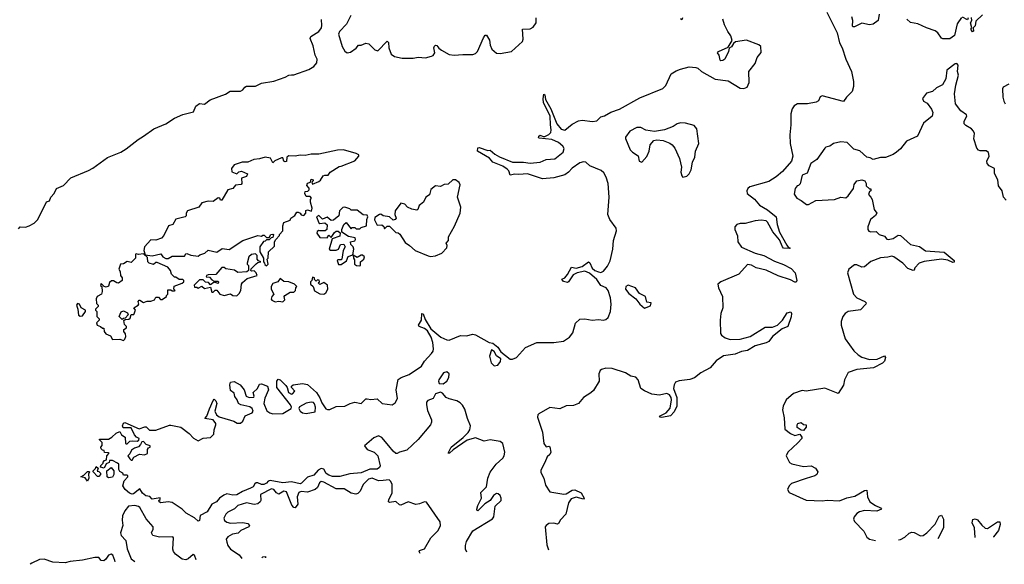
# Model space of a CAD drawing. Extents: x 2528690 to 2677062, y 911844 to 1023253.
# Tile 106 of 145: x 2627889 to 2635810, y 914133 to 918511. Entities that reach past the tile are written whole.
import ezdxf

# ---------------------------------------------------------------- set-up
doc = ezdxf.new("R2010")
doc.units = 0

msp = doc.modelspace()

# ---------------------------------------------------------------- linework, layer by layer
at = {"layer": '0CON10XD'}
for points in [[(2634382, 918572), (2634466.5, 918405), (2634484.5, 918325), (2634505.8, 918285.8), (2634534.7, 918195), (2634579.7, 918095), (2634597.8, 918015), (2634597.6, 917975), (2634585, 917932.5), (2634540.8, 917889.2), (2634516.7, 917853.3), (2634345, 917899.6), (2634330, 917890), (2634315, 917859.2), (2634297, 917847)], [(2634803.6, 918556.4), (2634794.3, 918505), (2634754, 918475), (2634725, 918468.5), (2634665, 918483.1), (2634605, 918453.8), (2634595, 918453.3), (2634590, 918460), (2634592.5, 918505), (2634584.3, 918535)], [(2627880.5, 916829.5), (2627892.5, 916845), (2627936.1, 916843.9), (2627965.9, 916854.1), (2628005, 916876.2), (2628036.2, 916905), (2628104.4, 917045.6), (2628130, 917055), (2628141.2, 917085), (2628165.8, 917114.2), (2628186.2, 917155), (2628242.3, 917177.7), (2628300.3, 917239.7), (2628442.6, 917297.4), (2628476.7, 917316.7), (2628595, 917404.2), (2628703, 917447), (2628745, 917472), (2628841.2, 917548.8), (2628885, 917573.8), (2628967.5, 917635), (2629065, 917674), (2629135, 917718.8), (2629200.5, 917749.5), (2629288.3, 917771.7), (2629307.5, 917815), (2629335, 917836.7), (2629375, 917832.5), (2629422.3, 917867.7), (2629545, 917911.2), (2629583, 917937), (2629665, 917936.2), (2629685, 917946.7), (2629700.5, 917969.5), (2629715, 917977.5), (2629785, 917977.5), (2629835, 918000), (2629935, 918018), (2630025, 918048), (2630055, 918066), (2630075, 918068.8), (2630095, 918068.8), (2630215, 918110.8), (2630256.2, 918135), (2630279.2, 918165), (2630281.4, 918195), (2630266, 918225), (2630250.5, 918300.5), (2630225, 918360), (2630231.2, 918375), (2630295, 918416), (2630317.5, 918445), (2630321.2, 918465), (2630316.4, 918513.6)], [(2630553.8, 918545), (2630517.5, 918475), (2630462.5, 918415), (2630454.1, 918394.1), (2630484, 918295), (2630505, 918257.5), (2630525, 918243.8), (2630550.7, 918249.3), (2630595, 918282.5), (2630613.9, 918306.1), (2630635, 918306.7), (2630675, 918323.3), (2630698.3, 918318.3), (2630745, 918270), (2630769.3, 918260.7), (2630845, 918338.6), (2630855, 918326.7), (2630858.5, 918285), (2630878, 918235), (2630905.6, 918215.6), (2630967, 918203), (2631055, 918201.4), (2631095, 918210.6), (2631154.4, 918205.6), (2631203.2, 918216.8), (2631215, 918224), (2631227.8, 918245), (2631220.5, 918285), (2631225, 918298.8), (2631235, 918306.2), (2631245, 918303.3), (2631261.3, 918281.3), (2631283.3, 918265), (2631345, 918231.4), (2631385, 918225.8), (2631455, 918232), (2631535, 918230), (2631555, 918238), (2631572, 918255), (2631620, 918365), (2631635, 918386.2), (2631645, 918386.7), (2631667.6, 918347.6), (2631674.4, 918305), (2631686.9, 918275), (2631725, 918242.2), (2631755, 918238.9), (2631845, 918254.4), (2631934.3, 918335), (2631938.9, 918355), (2631933.8, 918435), (2631995, 918438.9), (2632018.8, 918451.2), (2632044.4, 918485), (2632045, 918526)], [(2633221.2, 918525), (2633215, 918510), (2633205, 918516.7)], [(2633205, 918113.3), (2633275, 918132.5), (2633328.1, 918128.1), (2633345, 918122), (2633374, 918095), (2633485, 918033.1), (2633589.3, 918019.3), (2633685, 917961.8), (2633715, 917958.7), (2633741.8, 917968.2), (2633756.8, 918005), (2633755.8, 918095), (2633805, 918158.8), (2633822.3, 918207.7), (2633853.9, 918246.1), (2633852, 918295), (2633835, 918309.2), (2633735, 918345.6), (2633647.6, 918332.4), (2633630.7, 918319.3), (2633615, 918293.1), (2633598, 918282), (2633591.5, 918255), (2633560.6, 918195), (2633545, 918181.9), (2633530.6, 918180.6), (2633524.2, 918185), (2633515.6, 918225.6), (2633502.5, 918245), (2633510, 918255), (2633588.6, 918291.4), (2633621.4, 918345), (2633610.6, 918380.6), (2633586.5, 918415), (2633559.4, 918469.4), (2633545.3, 918515)], [(2635465, 918527.5), (2635431.2, 918478.8), (2635409.2, 918385), (2635371.7, 918358.3), (2635315, 918358), (2635305, 918363.8), (2635276, 918406), (2635252.6, 918422.6), (2635182.9, 918445), (2635115, 918477.3), (2635055, 918489.2), (2635026, 918516)], [(2635520, 918525), (2635515, 918510), (2635475, 918531.2)], [(2635635, 918550), (2635582, 918498), (2635575, 918462.5), (2635560, 918445), (2635561.7, 918418.3), (2635555, 918412.5), (2635540, 918435), (2635550, 918445), (2635537.5, 918485), (2635547.5, 918505), (2635545, 918530)], [(2631485.4, 914230.2), (2631475, 914254), (2631474.8, 914285), (2631484.8, 914315.2), (2631535, 914402.2), (2631692.5, 914497.5), (2631702.5, 914515), (2631715, 914600.8), (2631761.5, 914645), (2631763.5, 914665), (2631753.5, 914685), (2631739.5, 914699.5), (2631725, 914702.5), (2631701.9, 914685), (2631673.1, 914645), (2631631.9, 914618.1), (2631575, 914563.3), (2631567, 914567), (2631566.1, 914576.1), (2631573.6, 914605), (2631605.4, 914665), (2631600.3, 914709.7), (2631645.3, 914754.7), (2631656.2, 914825), (2631675, 914874), (2631723.4, 914936.6), (2631775.5, 914985), (2631785.9, 915004.1), (2631791.4, 915035), (2631774.8, 915104.8), (2631755, 915121.2), (2631675, 915132.9), (2631625, 915122.6), (2631555, 915148.6), (2631490.1, 915129.9), (2631376.8, 915053.2), (2631346.2, 915025), (2631337.5, 915027.5), (2631359.4, 915075), (2631457.2, 915152.8), (2631497.1, 915192.9), (2631511.3, 915215), (2631516.9, 915246.9), (2631491.1, 915305), (2631470.3, 915380.3), (2631451.2, 915411.2), (2631431.7, 915431.7), (2631405, 915447.8), (2631345, 915462.5), (2631320, 915475), (2631289.7, 915509.7), (2631275, 915517.5), (2631235, 915504), (2631215, 915467.1), (2631171.5, 915448.5), (2631162.5, 915437.5), (2631160.8, 915415), (2631169.5, 915369.5), (2631202, 915295), (2631203.1, 915275), (2631194.1, 915255), (2631095, 915136.2), (2631005, 915050.9), (2630944.6, 915035.4), (2630925, 915024.2), (2630915, 915024.2), (2630895, 915041.5), (2630858.2, 915085), (2630803.4, 915153.4), (2630775, 915166.5), (2630739.5, 915150.5), (2630664.3, 915085), (2630684.2, 915055), (2630741.4, 915035), (2630770.3, 915005), (2630788.8, 914925), (2630785, 914910), (2630765, 914897.7), (2630705, 914898.4), (2630635, 914867.9), (2630545, 914860.6), (2630465, 914837.5), (2630405, 914839.2), (2630375, 914849.7), (2630355, 914862.5), (2630336.5, 914896.5), (2630315, 914903.8), (2630290.5, 914889.5), (2630255, 914848.5), (2630205, 914833.5), (2630156.9, 914785), (2630145, 914780.5), (2630075, 914795.6), (2630005, 914788.8), (2629903, 914807), (2629887.9, 914802.1), (2629875.6, 914785), (2629853.9, 914773.9), (2629835, 914773.1), (2629805, 914788), (2629792.3, 914787.7), (2629780.6, 914779.4), (2629766.7, 914755), (2629745.8, 914744.2), (2629680.9, 914719.1), (2629635, 914691.5), (2629605, 914688.9), (2629555, 914698.8), (2629532.2, 914687.8), (2629496.8, 914663.2), (2629473.3, 914635), (2629434.1, 914615.9), (2629398, 914555), (2629340, 914525), (2629336.7, 914485), (2629325, 914480), (2629296.1, 914506.1), (2629227.5, 914545), (2629196.1, 914576.1), (2629115, 914628.8), (2629085, 914633.8), (2629025, 914627.5), (2629012.5, 914635), (2629010, 914645), (2629020, 914655), (2629018.3, 914668.3), (2628955, 914657.5), (2628935, 914677.5), (2628905, 914684), (2628877.5, 914705), (2628855, 914740), (2628805, 914698.8), (2628795, 914696.2), (2628773.8, 914705), (2628736.7, 914735), (2628720, 914765), (2628730, 914805), (2628760, 914835), (2628760, 914845), (2628755, 914850), (2628725, 914850), (2628720, 914865), (2628695, 914880), (2628686.7, 914895), (2628687, 914937), (2628677, 914947), (2628635, 914967.5), (2628612.5, 914967.5), (2628608.3, 914951.7), (2628585, 914940), (2628570, 914905), (2628540, 914915), (2628543, 914927), (2628560, 914945), (2628560, 914955), (2628571.7, 914968.3), (2628588.3, 914971.7), (2628590, 915005), (2628610, 915025), (2628605, 915030), (2628571.7, 915031.7), (2628568.3, 915048.3), (2628555, 915050), (2628545, 915060), (2628542.5, 915075), (2628551.7, 915088.3), (2628551.7, 915111.7), (2628530, 915135), (2628535, 915140), (2628605, 915140), (2628630, 915155), (2628665, 915187.5), (2628695, 915200), (2628707.5, 915175), (2628737.5, 915155), (2628740, 915105), (2628745, 915100), (2628755, 915100), (2628775, 915122.5), (2628795, 915126.7), (2628835, 915122.5), (2628848.3, 915131.7), (2628850, 915145), (2628830, 915155), (2628813.9, 915173.9), (2628785, 915230), (2628720.7, 915230.7), (2628716.7, 915245), (2628723.8, 915266.2), (2628735, 915272.5), (2628850.7, 915220.7), (2628895, 915238), (2628907.3, 915237.3), (2628932.5, 915212.5), (2628985, 915212.5), (2629095, 915252.5), (2629105, 915251.4), (2629186.7, 915235), (2629252.5, 915185), (2629287, 915147), (2629325, 915126.7), (2629365, 915146.2), (2629425, 915151.2), (2629452.3, 915177.7), (2629452.9, 915215), (2629468, 915255), (2629466, 915265), (2629445, 915294), (2629380, 915305), (2629396.1, 915323.9), (2629415, 915383.3), (2629445, 915450), (2629455, 915460), (2629467.7, 915447.7), (2629474, 915425), (2629460, 915365), (2629473.3, 915333.3), (2629495, 915317.5), (2629585, 915290.6), (2629613, 915283), (2629637.7, 915267.7), (2629665, 915268.8), (2629685.6, 915284.4), (2629703.1, 915326.9), (2629758.7, 915351.3), (2629767.5, 915365), (2629760, 915385), (2629739.8, 915399.8), (2629667.5, 915415), (2629648.8, 915425), (2629638.8, 915455), (2629621.2, 915481.2), (2629615, 915507.5), (2629585, 915530), (2629580, 915575), (2629585, 915596.7), (2629615, 915601.2), (2629664, 915575), (2629695.8, 915535), (2629710, 915485), (2629735, 915474), (2629773, 915477), (2629776.7, 915485), (2629767.5, 915515), (2629802.5, 915545), (2629819.3, 915580.7), (2629835, 915583.3), (2629882.5, 915565), (2629891.2, 915535), (2629862.1, 915467.9), (2629853.3, 915425), (2629877.9, 915367.9), (2629900.9, 915350.9), (2629925, 915343.3), (2630005, 915345.7), (2630072, 915385), (2630076.2, 915395), (2630067.5, 915415), (2629958, 915555), (2629958.8, 915605), (2629968.3, 915621.7), (2629985, 915616.2), (2630031.2, 915571.2), (2630041.2, 915555), (2630051.2, 915515), (2630075, 915500), (2630085, 915502.5), (2630102.5, 915525), (2630076.7, 915555), (2630076.7, 915565), (2630090, 915575), (2630165, 915586.9), (2630205, 915577.1), (2630278.1, 915515), (2630305, 915470.8), (2630320.7, 915430.7), (2630353.1, 915383.1), (2630365, 915377.5), (2630385, 915376.4), (2630435, 915400.5), (2630505, 915404), (2630546.9, 915425), (2630585, 915435.2), (2630635, 915425.6), (2630675, 915462.5), (2630685, 915464.4), (2630715, 915458.8), (2630765, 915463.5), (2630805.4, 915425.4), (2630885, 915415.9), (2630908.8, 915431.2), (2630929.2, 915465), (2630918.9, 915535), (2630935, 915617.3), (2630958.1, 915635), (2631021.9, 915658.1), (2631122.5, 915725), (2631145, 915767.1), (2631201.2, 915828.8), (2631214.4, 915845), (2631218.5, 915865), (2631213.8, 915915), (2631199.2, 915959.2), (2631169.3, 916009.3), (2631145, 916028.8), (2631102.9, 916045), (2631096.9, 916055), (2631120.6, 916095), (2631125, 916150), (2631135, 916146.7), (2631151.5, 916101.5), (2631196.6, 916026.6), (2631277.8, 915957.8), (2631325, 915936.2), (2631345, 915935.9), (2631435, 915971.4), (2631485, 915970), (2631535, 915982.2), (2631555, 915977.8), (2631665, 915916.2), (2631695, 915910), (2631735, 915878.6), (2631760.1, 915840.1), (2631835, 915781.9), (2631855, 915782.5), (2631885, 915796.2), (2631959.1, 915875), (2632048.6, 915915), (2632185, 915915.8), (2632263, 915927), (2632311.5, 915958.5), (2632338.2, 915995), (2632359.7, 916070.3), (2632395, 916103.2), (2632436.9, 916106.9), (2632495, 916094.6), (2632545, 916100), (2632585, 916095.3), (2632605, 916100.4), (2632622.1, 916117.9), (2632641.1, 916165), (2632647.1, 916225), (2632642.3, 916275), (2632623.1, 916333.1), (2632606.1, 916356.1), (2632565, 916373.3), (2632532.2, 916422.2), (2632473.1, 916473.1), (2632435, 916490), (2632372.7, 916477.3), (2632340.7, 916459.3), (2632305, 916404), (2632295, 916397.5), (2632265, 916406), (2632250, 916425), (2632273.6, 916436.4), (2632297.3, 916462.7), (2632328, 916522), (2632365, 916513.5), (2632415, 916527.7), (2632465, 916565.8), (2632475, 916556.7), (2632493.3, 916513.3), (2632515, 916494.5), (2632544.6, 916484.6), (2632565, 916480), (2632585, 916489.2), (2632619.1, 916530.9), (2632638.8, 916571.2), (2632661.8, 916665), (2632666.9, 916735), (2632691.1, 916815), (2632687.1, 916835), (2632636.1, 916905), (2632620.8, 916945), (2632630.8, 917085), (2632622.2, 917195), (2632606.2, 917246.2), (2632588.7, 917278.7), (2632568, 917298), (2632475, 917337.1), (2632444.7, 917364.7), (2632425, 917369.7), (2632395, 917360.8), (2632332.5, 917317.5), (2632304.7, 917285.3), (2632274.8, 917265.2), (2632185, 917240.3), (2632095, 917232.2), (2631975, 917272), (2631903.6, 917266.4), (2631871.3, 917268.7), (2631835, 917260), (2631822.9, 917295), (2631810.4, 917310.4), (2631775, 917332.7), (2631695, 917366.7), (2631669.2, 917399.2), (2631573.3, 917455), (2631575, 917480), (2631585, 917482.5), (2631655, 917460), (2631675, 917463.3), (2631710.3, 917430.3), (2631748.7, 917408.7), (2631855, 917364.5), (2631943.2, 917366.8), (2631995, 917356.6), (2632075, 917366.9), (2632125, 917387.1), (2632195, 917391.6), (2632262.6, 917447.4), (2632268.2, 917475), (2632258.8, 917495), (2632225, 917524.2), (2632169.2, 917549.2), (2632068.8, 917558.8), (2632062, 917565), (2632065, 917576), (2632075, 917582), (2632100.8, 917570.8), (2632115, 917572.5), (2632145, 917588.5), (2632161.2, 917605), (2632165.9, 917625), (2632158.3, 917665), (2632156.5, 917735), (2632103.1, 917845), (2632099.4, 917875), (2632105, 917912.5), (2632115, 917907.5), (2632119.6, 917869.6), (2632162.3, 917795), (2632211.1, 917675), (2632245, 917630.9), (2632275, 917622.7), (2632335, 917671.9), (2632385, 917698.6), (2632415, 917702.9), (2632497.5, 917692.5), (2632530.8, 917699.2), (2632565, 917731.5), (2632595, 917738.2), (2632645, 917767.1), (2632715, 917791.1), (2632877, 917883), (2633063, 917957), (2633088, 917982), (2633130, 918075), (2633169.5, 918100.5), (2633205, 918113.3)], [(2635825, 917060), (2635802.9, 917085), (2635792.5, 917135), (2635764.5, 917175), (2635757.1, 917225), (2635730.6, 917275), (2635730.8, 917315), (2635688.8, 917335), (2635671.4, 917355), (2635668.6, 917375), (2635687.8, 917415), (2635682.1, 917442.1), (2635665, 917455.6), (2635615.6, 917455.6), (2635601.5, 917461.5), (2635589.1, 917479.1), (2635563.6, 917553.6), (2635568.9, 917595), (2635563.3, 917615), (2635545.6, 917635), (2635499.4, 917659.4), (2635487.1, 917675), (2635485.8, 917695), (2635507.5, 917735), (2635505.8, 917745), (2635459.1, 917779.1), (2635416.7, 917835), (2635408.5, 917915), (2635420, 917985), (2635442, 918065), (2635432.5, 918095), (2635438.8, 918145), (2635427.7, 918157.7), (2635415, 918157.5), (2635347.5, 918105), (2635340, 918035), (2635311.7, 917988.3), (2635265, 917963.8), (2635232.5, 917935), (2635185, 917920), (2635152.3, 917877.7), (2635161.2, 917855), (2635190, 917840), (2635225, 917792.5), (2635234, 917765), (2635228.8, 917735), (2635160.2, 917679.8), (2635110.8, 917575), (2635024.5, 917535.5), (2634975, 917472.5), (2634943.4, 917446.6), (2634915, 917426.2), (2634855, 917403.8), (2634815, 917403.8), (2634755, 917387.5), (2634731.7, 917401.7), (2634705, 917406.7), (2634646.8, 917456.8), (2634599.5, 917469.5), (2634545, 917524.2), (2634495, 917530), (2634435, 917516.2), (2634406.1, 917493.9), (2634375, 917487.5), (2634365, 917477.5), (2634303, 917387), (2634252.5, 917355), (2634223, 917277), (2634185, 917260), (2634167.7, 917192.3), (2634155, 917177.5), (2634142.5, 917175), (2634126.7, 917155), (2634119.3, 917109.3), (2634140, 917075), (2634175, 917058), (2634220, 917025), (2634235, 917026.7), (2634295, 917058.8), (2634445, 917066), (2634495, 917083.8), (2634535, 917080), (2634554, 917095), (2634596.1, 917153.9), (2634603.3, 917185), (2634622.5, 917215), (2634665, 917222.5), (2634686.7, 917215), (2634700, 917195), (2634700, 917175), (2634725, 917150), (2634735, 917150), (2634737.5, 917135), (2634725, 917130), (2634717.5, 917105), (2634736.2, 917085), (2634746, 917065), (2634763.8, 916985), (2634784.2, 916955), (2634775, 916937.5), (2634733.1, 916905), (2634711.1, 916845), (2634711.4, 916825), (2634720.9, 916810.9), (2634735, 916805.8), (2634777.9, 916807.9), (2634804.5, 916784.5), (2634845, 916770), (2634865, 916746), (2634875, 916743.3), (2634915, 916751.1), (2634955, 916780), (2634975, 916777.5), (2635055, 916702.9), (2635126.8, 916686.8), (2635175, 916652), (2635325, 916641.2), (2635406.2, 916575), (2635407, 916563), (2635395, 916560), (2635356.9, 916576.9), (2635305, 916586.2), (2635165, 916568.2), (2635125, 916553.5), (2635089.4, 916515), (2635083.8, 916496.2), (2635075.9, 916494.1), (2635035, 916511.4), (2634995, 916553.6), (2634921.4, 916605), (2634905, 916608.8), (2634872.7, 916602.7), (2634814.2, 916595.8), (2634735, 916566.6), (2634685, 916523.1), (2634665, 916521.8), (2634625, 916540.9), (2634605, 916540.4), (2634560.5, 916505), (2634547.5, 916475), (2634595.8, 916305), (2634625, 916275.7), (2634686.9, 916246.9), (2634698, 916235), (2634696, 916225), (2634652.7, 916177.3), (2634555, 916164.4), (2634530.5, 916149.5), (2634510, 916125), (2634496.5, 916085), (2634496.5, 916055), (2634529.2, 915945), (2634598.5, 915848.5), (2634635, 915815.6), (2634665, 915797.8), (2634725, 915778.5), (2634788.2, 915781.8), (2634845, 915808.8), (2634853.8, 915795), (2634846.7, 915765), (2634829.7, 915750.3), (2634757.2, 915712.8), (2634705, 915707.3), (2634625, 915698.9), (2634554.4, 915675.6), (2634524.2, 915615), (2634516.8, 915573.2), (2634473.3, 915506.7), (2634365, 915550), (2634215, 915524.2), (2634185, 915529.2), (2634114.5, 915505.5), (2634054.3, 915455), (2634030, 915405), (2634024.4, 915375), (2634039.5, 915309.5), (2634045, 915220), (2634090, 915185), (2634125, 915167.5), (2634165, 915180), (2634181.2, 915155), (2634180, 915145), (2634149.5, 915110.5), (2634067.5, 915035), (2634055.7, 915005), (2634082.4, 914952.4), (2634099.7, 914939.7), (2634195, 914920), (2634255, 914924), (2634290, 914905), (2634310, 914875), (2634302.5, 914855), (2634285.9, 914844.1), (2634215, 914821.9), (2634098, 914782), (2634078.6, 914765), (2634065.7, 914735), (2634080.6, 914710.6), (2634215, 914649.2), (2634345, 914644.3), (2634385, 914649.5), (2634485, 914641.9), (2634542.6, 914667.4), (2634608.6, 914681.4), (2634685, 914725.8), (2634705, 914727.5), (2634710.8, 914675), (2634729.4, 914635), (2634774.4, 914604.4), (2634815, 914586.7), (2634822.5, 914575), (2634785, 914560), (2634685, 914565.5), (2634645, 914555.5), (2634625, 914541.9), (2634603.1, 914515), (2634598.1, 914495), (2634605, 914476.2), (2634678.8, 914398.8), (2634705, 914350.8), (2634725, 914334.5), (2634773.6, 914324.1)], [(2635847.2, 917992.8), (2635801.5, 917968.5), (2635794.3, 917955), (2635797, 917887), (2635807.1, 917855), (2635815.6, 917835)], [(2634297, 917847), (2634225.7, 917834.3), (2634146.1, 917833.9), (2634120.8, 917819.2), (2634104.7, 917795.3), (2634093.8, 917755), (2634093.8, 917665), (2634086, 917585), (2634087.9, 917515), (2634109.6, 917415), (2634097.4, 917372.6), (2634025, 917291.5), (2633975, 917246.7), (2633915, 917210.7), (2633762.6, 917167.4), (2633747.1, 917155), (2633738.1, 917135), (2633741.9, 917115), (2633799.3, 917069.3), (2633839.5, 917019.5), (2633905, 916983.3), (2633974.3, 916925), (2633981.6, 916865), (2634002.6, 916802.6), (2634059.4, 916699.4), (2634072, 916682), (2634086.7, 916675), (2634078.8, 916671.2), (2634035, 916674.7), (2634025, 916684.4), (2634000.4, 916740.4), (2633946.9, 916805), (2633905, 916884.3), (2633893.6, 916893.6), (2633855, 916900), (2633805.3, 916894.7), (2633725, 916873.3), (2633685, 916873.8), (2633657.5, 916865), (2633642.5, 916845), (2633643.3, 916825), (2633662.7, 916772.7), (2633665.7, 916725), (2633695, 916683.1), (2633805.3, 916635.3), (2633875, 916616.7), (2633960.2, 916570.2), (2634035, 916542.7), (2634095, 916510.4), (2634127.7, 916475), (2634140, 916415), (2634135, 916401.2), (2634125, 916400.8), (2634089.2, 916419.2), (2633990.8, 916450.8), (2633895, 916496.2), (2633815, 916516.7), (2633775, 916538.9), (2633745, 916542), (2633675, 916464), (2633530, 916405), (2633506.2, 916385), (2633512, 916355), (2633544, 916285), (2633545.9, 916194.1), (2633530.8, 916149.2), (2633524.5, 916095), (2633527.3, 915987.3), (2633534.3, 915974.3), (2633563.8, 915953.8), (2633605, 915940.4), (2633685, 915943.8), (2633765, 915965.4), (2633885, 916039.2), (2633945, 916040.4), (2633985, 916055.4), (2634026.9, 916095), (2634064, 916155), (2634091.7, 916161.7), (2634098.3, 916148.3), (2634095, 916122.5), (2634067.8, 916045), (2634024.2, 916025.8), (2633945.8, 915964.2), (2633915.3, 915924.7), (2633894.5, 915914.5), (2633805, 915888.9), (2633745, 915850.5), (2633695, 915844.8), (2633645, 915823), (2633550.9, 915809.1), (2633491.9, 915768.1), (2633445, 915711.8), (2633367.8, 915672.2), (2633319, 915631), (2633280.5, 915619.5), (2633195, 915608.8), (2633165, 915597.1), (2633153.8, 915576.2), (2633150, 915545), (2633174.6, 915475), (2633175.4, 915405), (2633155, 915359.2), (2633124.4, 915325.6), (2633055, 915313.8), (2633042.5, 915315), (2633036.7, 915325), (2633088.8, 915351.2), (2633121.6, 915388.4), (2633133.4, 915455), (2633130.7, 915475), (2633117.5, 915495), (2633095, 915505.4), (2633035, 915493.4), (2632975, 915500.4), (2632915, 915526.1), (2632885, 915545.5), (2632864.8, 915614.8), (2632845, 915637.9), (2632805, 915644.7), (2632762.4, 915672.4), (2632655, 915705.8), (2632605, 915708.3), (2632570.3, 915699.7), (2632559.9, 915690.1), (2632548.5, 915665), (2632551.9, 915605), (2632505, 915529.2), (2632485, 915510.3), (2632425.2, 915474.8), (2632385, 915426.9), (2632345, 915410), (2632285, 915405.9), (2632235, 915384), (2632155, 915393.6), (2632066.3, 915343.7), (2632056.7, 915333.3), (2632054.5, 915315), (2632094.5, 915195), (2632105.3, 915105.3), (2632125, 915078.1), (2632145, 915082), (2632155, 915076.2), (2632161.1, 915035), (2632155, 915015.8), (2632133.1, 914996.9), (2632115, 914950), (2632080.8, 914889.2), (2632081, 914871), (2632106.2, 914825), (2632119.7, 914769.7), (2632155, 914716.1), (2632265.7, 914695.7), (2632285, 914699.5), (2632335, 914729.4), (2632355, 914731.9), (2632406.7, 914706.7), (2632430, 914665), (2632425, 914657.5), (2632365, 914671.8), (2632325, 914658.5), (2632303.6, 914626.4), (2632283.5, 914535), (2632239.9, 914490.1), (2632225, 914462), (2632215, 914455.6), (2632185, 914463.2), (2632145, 914459.6), (2632124.2, 914445.8), (2632117, 914433), (2632129.3, 914289.3), (2632143.3, 914248.6)], [(2633225, 917246), (2633255, 917254.5), (2633275, 917273.1), (2633292.2, 917305), (2633303, 917367), (2633320, 917405), (2633325.8, 917455), (2633353.1, 917515), (2633337.5, 917635), (2633315, 917659.2), (2633245, 917678.6), (2633205, 917681.2), (2633179.2, 917675), (2633145, 917653.1), (2633075.3, 917624.7), (2632995, 917611.3), (2632925, 917622.9), (2632885, 917645.5), (2632855, 917643.6), (2632797.5, 917615), (2632763.6, 917566.4), (2632762, 917555), (2632800.6, 917465), (2632818, 917445), (2632865, 917417.1), (2632873.6, 917373.6), (2632895, 917366.9), (2632935, 917411.4), (2632951.8, 917455), (2632961.8, 917505), (2632991.2, 917538.8), (2633015, 917545.5), (2633065, 917541.2), (2633119.8, 917519.8), (2633138.6, 917505), (2633159.3, 917479.3), (2633197.5, 917395), (2633213.5, 917325), (2633208.9, 917285), (2633215, 917256.7), (2633225, 917246)], [(2629875, 916532.5), (2629887.5, 916545), (2629880, 916585), (2629887.5, 916595), (2629890, 916645), (2629938.3, 916691.7), (2629940, 916725), (2629950, 916745), (2629980, 916775), (2629980, 916785), (2630007.5, 916815), (2630007.5, 916855), (2630015, 916880), (2630065, 916900), (2630070, 916915), (2630103, 916937), (2630120, 916965), (2630130, 916965), (2630146.4, 916956.4), (2630155, 916942.5), (2630175, 916937.5), (2630192.5, 916955), (2630191.7, 916978.3), (2630205, 916982.5), (2630237, 916973), (2630243.3, 916995), (2630230, 917045), (2630230, 917065), (2630237, 917077), (2630225, 917090), (2630195, 917090), (2630182.5, 917115), (2630185, 917130), (2630207, 917133), (2630217, 917143), (2630217, 917157), (2630198.3, 917178.3), (2630203.6, 917196.4), (2630230, 917205), (2630235, 917230), (2630250, 917225), (2630250, 917215), (2630240, 917205), (2630245, 917190), (2630295, 917210), (2630309.3, 917220.7), (2630330, 917255), (2630345, 917262.5), (2630370, 917260), (2630387.5, 917285), (2630458.3, 917331.7), (2630475, 917332.5), (2630585, 917377.5), (2630616.7, 917415), (2630617.5, 917425), (2630595, 917436.7), (2630493.6, 917463.6), (2630445, 917462), (2630295, 917428.8), (2630235, 917430), (2630185, 917418), (2630145, 917421.4), (2630105, 917413.3), (2630055, 917416), (2630037.5, 917405), (2630035, 917370), (2630025, 917367.5), (2630013.9, 917373.9), (2630005, 917400), (2629995, 917400), (2629943, 917377), (2629925, 917360), (2629907.3, 917397.3), (2629865, 917405.6), (2629818.3, 917391.7), (2629773.2, 917386.8), (2629725, 917366.2), (2629680, 917365), (2629615, 917343.3), (2629593.8, 917315), (2629597, 917287), (2629635, 917272.5), (2629653.3, 917286.7), (2629675, 917292.5), (2629721.7, 917271.7), (2629715, 917250), (2629673, 917237), (2629677.5, 917195), (2629670, 917185), (2629625, 917180), (2629605, 917153.3), (2629565, 917143.3), (2629515, 917060), (2629505, 917060), (2629500, 917075), (2629485, 917080), (2629445, 917050), (2629405, 917052.5), (2629355, 917037.5), (2629330, 917005), (2629240, 916975), (2629227.5, 916955), (2629227.5, 916935), (2629220, 916925), (2629145, 916906.7), (2629122.5, 916865), (2629087, 916853), (2629050, 916775), (2629030, 916755), (2628985, 916737.5), (2628945, 916742.5), (2628892.5, 916685), (2628887.5, 916655), (2628900, 916620), (2628955, 916612.5), (2629025, 916627.5), (2629040, 916605), (2629065, 916592.5), (2629085, 916592.5), (2629115, 916610), (2629165, 916610), (2629215, 916610), (2629225, 916630), (2629235, 916632.5), (2629265, 916617.5), (2629325, 916610), (2629338.3, 916621.7), (2629380, 916635), (2629405, 916657.5), (2629475, 916642.5), (2629518.3, 916671.7), (2629575, 916663.3), (2629685, 916736.7), (2629805, 916776.7), (2629835, 916770), (2629845, 916780), (2629855, 916780), (2629875, 916760), (2629895, 916760), (2629910, 916785), (2629925, 916787.5), (2629930, 916785), (2629925, 916760), (2629911.7, 916758.3), (2629895, 916740), (2629875, 916740), (2629865, 916730), (2629851.7, 916728.3), (2629820, 916685), (2629820, 916645), (2629850, 916595), (2629850, 916565), (2629860, 916555), (2629861.7, 916541.7), (2629875, 916532.5)], [(2631195, 916606.5), (2631235, 916613.8), (2631286, 916635), (2631325, 916676.2), (2631328.9, 916695), (2631320.8, 916715), (2631338.8, 916735), (2631338.8, 916765), (2631387.9, 916852.1), (2631432.5, 916955), (2631438.6, 917005), (2631412.5, 917085), (2631433, 917183), (2631425, 917202.5), (2631395, 917222.5), (2631375, 917222.5), (2631335, 917190), (2631305, 917187.5), (2631275, 917170), (2631233.9, 917176.1), (2631197.5, 917145), (2631186.1, 917103.9), (2631157.5, 917085), (2631137.5, 917045), (2631103.6, 917016.4), (2631092.5, 916985), (2631085, 916980), (2631045, 916987.5), (2631010, 917005), (2630988.3, 917028.3), (2630955, 917036.7), (2630910, 916975), (2630906.7, 916945), (2630917.5, 916915), (2630910, 916905), (2630895, 916900), (2630865, 916927.5), (2630813.6, 916933.6), (2630795, 916947.5), (2630783.9, 916946.1), (2630745, 916920), (2630743, 916903), (2630765, 916860), (2630801.7, 916861.7), (2630818.3, 916848.3), (2630825, 916830), (2630845, 916850), (2630865, 916850), (2630915, 916800), (2630935, 916796.7), (2630946.4, 916786.4), (2630990.7, 916720.7), (2631024.6, 916694.6), (2631070, 916655), (2631175, 916611.5), (2631195, 916606.5)], [(2630455, 916542.5), (2630475, 916543.3), (2630518.3, 916571.7), (2630532.3, 916607.7), (2630568.3, 916621.7), (2630576.4, 916666.4), (2630572.5, 916685), (2630552.5, 916705), (2630550, 916725), (2630585, 916732.5), (2630590, 916745), (2630588.3, 916758.3), (2630535, 916767.5), (2630481.7, 916801.7), (2630480, 916825), (2630497.5, 916865), (2630515, 916880), (2630555, 916830), (2630565, 916840), (2630585, 916840), (2630595, 916830), (2630625, 916830), (2630635, 916840), (2630680, 916855), (2630682.5, 916905), (2630690, 916925), (2630685, 916940), (2630653.3, 916943.3), (2630605, 916980), (2630555, 916980), (2630545, 916990), (2630505, 917003.3), (2630489.3, 917000.7), (2630462.5, 916975), (2630457, 916933), (2630415, 916900), (2630395, 916897.5), (2630363, 916923), (2630325, 916907.5), (2630295, 916937.5), (2630277.5, 916925), (2630295, 916877.5), (2630305, 916873.3), (2630345, 916877.5), (2630361.7, 916861.7), (2630360, 916825), (2630347, 916813), (2630305, 916812.5), (2630295, 916817.5), (2630281.7, 916808.3), (2630280, 916795), (2630305, 916760), (2630361.7, 916758.3), (2630375, 916780), (2630395, 916760), (2630420.7, 916799.3), (2630435, 916810), (2630451.7, 916811.7), (2630468.3, 916798.3), (2630465, 916770), (2630401.7, 916748.3), (2630380, 916665), (2630388.3, 916658.3), (2630435, 916657.5), (2630453, 916667), (2630470, 916705), (2630496.4, 916706.4), (2630507.5, 916685), (2630492.5, 916655), (2630480, 916585), (2630475, 916580), (2630448.3, 916581.7), (2630442.5, 916575), (2630455, 916542.5)], [(2628725, 915932.5), (2628736.1, 915943.9), (2628742, 915965), (2628741.2, 915985), (2628727.5, 916005), (2628728.3, 916021.7), (2628747.5, 916035), (2628747.5, 916045), (2628731.2, 916061.2), (2628728.3, 916091.7), (2628738.3, 916101.7), (2628767, 916103), (2628778.3, 916111.7), (2628785, 916140), (2628808.3, 916141.7), (2628820, 916175), (2628807.5, 916195), (2628842.5, 916215), (2628847.5, 916225), (2628842.5, 916245), (2628850, 916255), (2628857, 916257), (2628885, 916237.5), (2628915, 916247.5), (2628945, 916247.5), (2628975, 916260), (2628985, 916280), (2629005, 916280), (2629021.7, 916261.7), (2629035, 916262.5), (2629070, 916285), (2629070, 916295), (2629080, 916305), (2629081.7, 916338.3), (2629105, 916340), (2629115, 916330), (2629135, 916330), (2629140, 916335), (2629130, 916345), (2629131.7, 916368.3), (2629197, 916393), (2629210, 916405), (2629210, 916415), (2629201.7, 916421.7), (2629173, 916423), (2629145, 916440), (2629135, 916440), (2629110, 916465), (2629102.5, 916495), (2629080.7, 916520.7), (2628995, 916560), (2628985, 916560), (2628965, 916542.5), (2628930, 916555), (2628920, 916565), (2628918.3, 916598.3), (2628885, 916630), (2628845, 916622.5), (2628825, 916630), (2628820, 916625), (2628820, 916595), (2628785, 916560), (2628755, 916567.5), (2628725, 916547.5), (2628700, 916545), (2628687.5, 916505), (2628697, 916487), (2628700, 916455), (2628712.5, 916435), (2628712.5, 916415), (2628685, 916393.3), (2628670, 916395), (2628645, 916412.5), (2628628.3, 916411.7), (2628611.7, 916398.3), (2628605, 916370), (2628585, 916360), (2628570, 916365), (2628545, 916390), (2628540, 916375), (2628550, 916365), (2628552.5, 916325), (2628547.5, 916305), (2628513.6, 916286.4), (2628503.6, 916266.4), (2628508.3, 916228.3), (2628520, 916215), (2628520, 916205), (2628500, 916185), (2628500, 916175), (2628510, 916165), (2628510, 916125), (2628530, 916105), (2628530, 916095), (2628507.5, 916075), (2628512.5, 916055), (2628540, 916045), (2628555, 916030), (2628565, 916030), (2628570, 916005), (2628582.5, 915985), (2628620, 915970), (2628635, 915940), (2628695, 915942.5), (2628725, 915932.5)], [(2629635, 916290), (2629655, 916310), (2629667.5, 916335), (2629672.5, 916385), (2629680.7, 916399.3), (2629718.3, 916431.7), (2629800, 916455), (2629792.5, 916475), (2629775, 916492.5), (2629755, 916490), (2629750, 916495), (2629751.7, 916508.3), (2629790.7, 916549.3), (2629805, 916560), (2629830, 916565), (2629811.7, 916571.7), (2629800, 916585), (2629800, 916615), (2629787.5, 916627.5), (2629755, 916622.5), (2629732.5, 916605), (2629720, 916555), (2629720, 916545), (2629730, 916535), (2629730, 916495), (2629717, 916483), (2629645, 916477.5), (2629617, 916497), (2629548.3, 916508.3), (2629535, 916520), (2629515, 916520), (2629468.3, 916461.7), (2629405, 916460), (2629392.5, 916455), (2629390, 916445), (2629415, 916440), (2629435, 916420), (2629455, 916410), (2629485, 916410), (2629490, 916405), (2629485, 916390), (2629455, 916400), (2629425, 916380), (2629408.3, 916398.3), (2629385, 916400), (2629365, 916420), (2629335, 916420), (2629293, 916377), (2629295, 916360), (2629315, 916360), (2629325, 916352.5), (2629355, 916370), (2629375, 916350), (2629425, 916360), (2629435, 916320), (2629445, 916320), (2629463, 916337), (2629475, 916337.5), (2629500, 916305), (2629533.6, 916293.6), (2629585, 916307.5), (2629605, 916292.5), (2629635, 916290)], [(2630625, 916533.3), (2630630, 916535), (2630630, 916565), (2630657.5, 916585), (2630662.5, 916605), (2630647, 916617), (2630635, 916617.5), (2630605, 916600), (2630571.7, 916618.3), (2630573.6, 916593.6), (2630581.7, 916581.7), (2630582.5, 916545), (2630600, 916535), (2630625, 916533.3)], [(2630005, 916242.5), (2630021.7, 916258.3), (2630016.7, 916285), (2630022.5, 916295), (2630065, 916320), (2630095, 916320), (2630107, 916333), (2630110, 916355), (2630120, 916365), (2630100, 916385), (2630055, 916402.5), (2630015, 916407.5), (2629985, 916430), (2629966.1, 916403.9), (2629925, 916390), (2629912.5, 916365), (2629913.3, 916345), (2629933.3, 916305), (2629917.5, 916285), (2629912.5, 916265), (2629917, 916257), (2629945, 916242.5), (2629975, 916247.5), (2630005, 916242.5)], [(2630335, 916304), (2630351.2, 916315), (2630368.8, 916345), (2630365, 916377.5), (2630335, 916397.5), (2630303, 916383), (2630290, 916395), (2630300, 916405), (2630298.3, 916418.3), (2630285, 916420), (2630275, 916410), (2630261.7, 916421.7), (2630260, 916435), (2630245, 916440), (2630240, 916415), (2630230, 916405), (2630230, 916385), (2630250, 916365), (2630260, 916330), (2630305, 916308), (2630335, 916304)], [(2632915, 916192.5), (2632965, 916210), (2632970, 916235), (2632935, 916240), (2632922.5, 916285), (2632875, 916310), (2632843.3, 916355), (2632785, 916376), (2632764.3, 916365.7), (2632763.8, 916345), (2632788.8, 916308.8), (2632845.7, 916265.7), (2632876.7, 916225), (2632915, 916192.5)], [(2628375, 916127.5), (2628395, 916130), (2628420, 916165), (2628420, 916175), (2628383.6, 916193.6), (2628370, 916225), (2628355, 916230), (2628347.5, 916215), (2628357.5, 916185), (2628362.5, 916135), (2628375, 916127.5)], [(2628715, 916100), (2628690, 916125), (2628707, 916163), (2628725, 916170), (2628757.5, 916155), (2628761.7, 916138.3), (2628738.3, 916111.7), (2628725, 916110), (2628715, 916100)], [(2631705, 915729.6), (2631735, 915734.4), (2631758.1, 915761.9), (2631758.6, 915785), (2631725, 915807.5), (2631705, 915842.5), (2631685, 915856.7), (2631669.7, 915805), (2631683.2, 915753.2), (2631705, 915729.6)], [(2631295, 915584.3), (2631325, 915604.3), (2631342.5, 915635), (2631344.4, 915665), (2631325, 915680.5), (2631299.1, 915670.9), (2631260, 915615), (2631257.1, 915605), (2631265, 915586.2), (2631295, 915584.3)], [(2630195, 915344.4), (2630265, 915357.5), (2630268.8, 915395), (2630261.7, 915421.7), (2630252.3, 915432.3), (2630235, 915437.5), (2630195, 915429.2), (2630141.2, 915398.8), (2630136.2, 915385), (2630146.2, 915365), (2630165, 915349.2), (2630195, 915344.4)], [(2634195, 915207.5), (2634175, 915210), (2634143.6, 915233.6), (2634142.5, 915255), (2634150, 915265), (2634175, 915272.5), (2634195, 915257.5), (2634216.7, 915255), (2634216.2, 915235), (2634195, 915207.5)], [(2628795, 914970), (2628807, 914993), (2628853, 915017), (2628893.6, 915013.6), (2628916.4, 915023.6), (2628917.5, 915055), (2628925, 915070), (2628940, 915075), (2628940, 915085), (2628906.4, 915096.4), (2628885, 915120), (2628871.7, 915118.3), (2628862.5, 915095), (2628845, 915077.5), (2628813, 915067), (2628790, 915050), (2628775, 915020), (2628760, 915005), (2628775, 914980), (2628785, 914970), (2628795, 914970)], [(2628525, 914840), (2628515, 914840), (2628480, 914875), (2628480, 914885), (2628498.3, 914901.7), (2628505, 914920), (2628520, 914905), (2628511.7, 914881.7), (2628525, 914880), (2628540, 914865), (2628540, 914855), (2628525, 914840)], [(2628435, 914800), (2628416.7, 914826.7), (2628380, 914835), (2628405, 914850), (2628435, 914880), (2628445, 914880), (2628450, 914875), (2628442.5, 914857.5), (2628446.7, 914825), (2628435, 914800)], [(2628605, 914826.7), (2628592.5, 914835), (2628590, 914885), (2628625, 914910), (2628647, 914883), (2628646.4, 914853.6), (2628635, 914832.5), (2628605, 914826.7)], [(2631109.9, 914219.8), (2631103.6, 914235), (2631104.5, 914245), (2631145, 914258.1), (2631197.5, 914345), (2631254.6, 914405), (2631273.9, 914445), (2631272.3, 914475), (2631163.2, 914633.2), (2631145, 914634.4), (2631105, 914618.2), (2631075, 914614.4), (2631015, 914635.6), (2630955, 914608.1), (2630945, 914610), (2630915, 914637.1), (2630865, 914628.9), (2630855, 914633.8), (2630858.9, 914655), (2630885.8, 914704.2), (2630884.8, 914774.8), (2630875, 914797.8), (2630861.3, 914811.3), (2630812.4, 914807.6), (2630775, 914804.2), (2630725, 914824.4), (2630695, 914816.5), (2630651.2, 914775), (2630629.4, 914720.6), (2630608.3, 914701.7), (2630592.8, 914697.2), (2630555.5, 914705.5), (2630499, 914739), (2630435, 914738.8), (2630335, 914794), (2630315, 914799.4), (2630301, 914789), (2630285, 914750), (2630265, 914733), (2630205, 914712.8), (2630155, 914717.6), (2630135, 914710), (2630122.8, 914675), (2630126.8, 914615), (2630105, 914587.7), (2630095, 914590), (2630078.8, 914608.8), (2630035, 914714.7), (2630015, 914719.8), (2629975, 914696), (2629956.1, 914706.1), (2629935, 914733.6), (2629915, 914739.3), (2629826.4, 914695), (2629829.1, 914645), (2629825, 914634.5), (2629805, 914618.4), (2629775, 914612.6), (2629715, 914627.3), (2629642.9, 914605), (2629617.5, 914577.5), (2629565, 914551.2), (2629547.8, 914535), (2629532.2, 914505), (2629538.1, 914485), (2629555, 914471.5), (2629585, 914464.7), (2629685, 914469.6), (2629725, 914460), (2629738.8, 914445), (2629733.8, 914435), (2629667.1, 914405), (2629646.3, 914383.7), (2629600, 914375), (2629564.4, 914355), (2629550.6, 914335), (2629555, 914310), (2629565, 914283.8), (2629585.8, 914255), (2629655, 914208.6), (2629676.5, 914180.1)], [(2629310.2, 914170), (2629296.5, 914205), (2629285, 914212.5), (2629244.1, 914175.9), (2629225, 914167.6), (2629195.3, 914175.3), (2629143.9, 914213.9), (2629126.9, 914235), (2629120, 914255), (2629125.8, 914345), (2629120, 914355), (2629015, 914352.2), (2628960, 914365), (2628948.8, 914385), (2628964.2, 914415), (2628961.9, 914435), (2628907.4, 914497.4), (2628855, 914588.8), (2628845, 914597.3), (2628815, 914605.3), (2628765, 914598.9), (2628735, 914562), (2628717.4, 914522.6), (2628713, 914487), (2628718.2, 914445), (2628700.9, 914385), (2628706.2, 914365), (2628742.7, 914325), (2628755, 914256.2), (2628785, 914177.5), (2628815.8, 914156.3)], [(2634959.2, 914329.5), (2634975, 914333.1), (2635010.2, 914349.8), (2635045, 914382.5), (2635065, 914391.9), (2635085, 914388.1), (2635135, 914361.5), (2635158, 914365), (2635186.7, 914385), (2635253.9, 914456.1), (2635285, 914520.8), (2635305, 914528.8), (2635320, 914495), (2635320, 914425), (2635274.3, 914338.5)], [(2635576.4, 914347.2), (2635569.2, 914425), (2635552.5, 914465), (2635556.9, 914493.1), (2635575, 914499.4), (2635595, 914490.6), (2635627.9, 914447.9), (2635655, 914422.2), (2635675, 914420), (2635755, 914473.8), (2635773.3, 914473.3), (2635777.7, 914452.3), (2635763.3, 914405), (2635723.8, 914355), (2635723.9, 914351.4)], [(2628656.3, 914151.8), (2628655, 914162.5), (2628637.6, 914205), (2628625, 914214.6), (2628605, 914206.8), (2628582.9, 914175), (2628565, 914161.2), (2628545, 914162.9), (2628525, 914187.3), (2628495, 914188.8), (2628395, 914165.6), (2628294.4, 914155.6), (2628255, 914145.6), (2628155, 914150), (2628085, 914174.3), (2628048.3, 914171.7), (2627987, 914143), (2627972.4, 914132.9)], [(2629836, 914184.5), (2629845, 914194.2), (2629865.5, 914195.5), (2629866.5, 914185.4)]]:
    msp.add_lwpolyline(points, dxfattribs=at)

doc.saveas('drawing.dxf')
